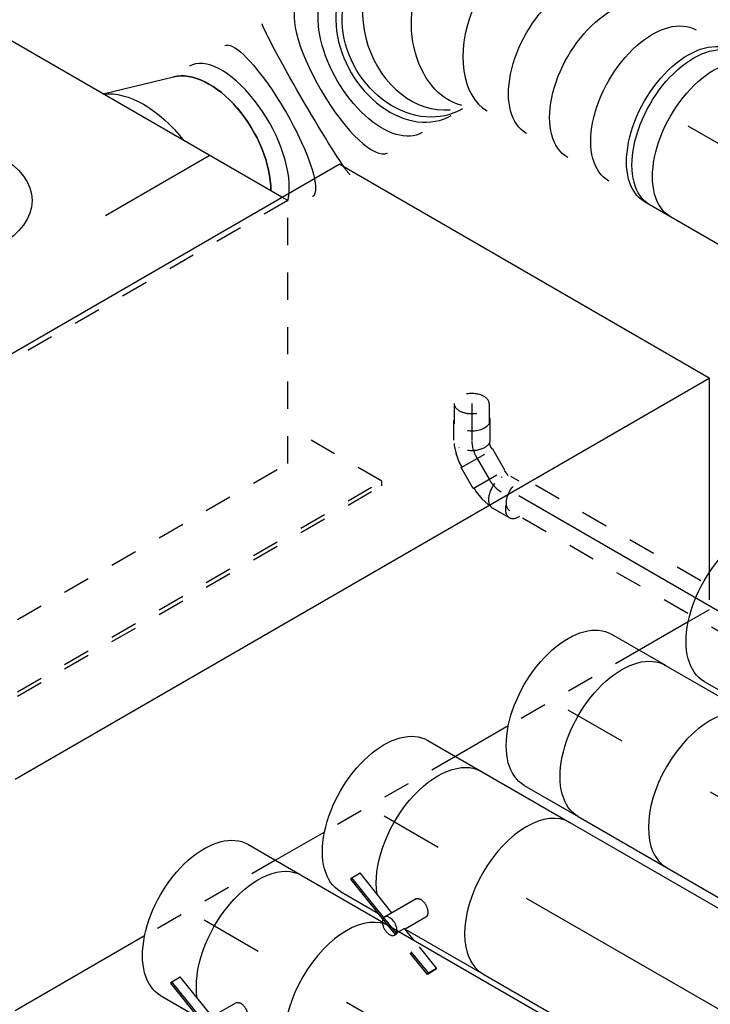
# Model space of a CAD drawing. Extents: x -257677 to 221252, y -185516 to 120782.
# Tile 162 of 171: x -40607 to -39973, y -5268 to -4366. Entities that reach past the tile are written whole.
import ezdxf
from ezdxf.enums import TextEntityAlignment as Align
from ezdxf.lldxf.tags import DXFTag

# ---------------------------------------------------------------- set-up
doc = ezdxf.new("R2010")
doc.units = 0
doc.header["$LTSCALE"] = 50
doc.linetypes.add('STREEPJES', pattern=[0.1, 0.05, -0.05])
doc.layers.get('0').update_dxf_attribs({"linetype": 'CONTINUOUS'})
for name, color, linetype in [('WL524---_D', 153, 'CONTINUOUS'), ('WL524---_HARTLIJN', 8, 'CONTINUOUS'), ('WL570---_TOEVOER', 3, 'CONTINUOUS'), ('WL570---_TOEVOER_HL', 8, 'CONTINUOUS'), ('WL570---_TOEVOER_RST', 2, 'CONTINUOUS'), ('WL570---_TOEVOER_RST_HL', 1, 'CONTINUOUS'), ('WL5911--_D', 2, 'CONTINUOUS'), ('WM570---_TOEVOER_PR', 1, 'CONTINUOUS'), ('WM570---_TOEVOER_RST_PR', 1, 'CONTINUOUS')]:
    doc.layers.add(name, color=color, linetype=linetype)
doc.styles.add('BURO-018', font='ARIAL.TTF', dxfattribs={"height": 63})
doc.styles.add('BURO-025', font='ARIAL.TTF', dxfattribs={"height": 125})
tags = doc.linetypes.add('CENTER2', pattern=[28.575, 19.05, -3.175, 3.175, -3.175]).pattern_tags.tags
tags[10:11] = [DXFTag(74, 4), DXFTag(75, 0), DXFTag(340, '0'), DXFTag(46, 1.0), DXFTag(50, 0.0), DXFTag(44, 0.0), DXFTag(45, 0.0)]
tags[8:9] = [DXFTag(74, 4), DXFTag(75, 0), DXFTag(340, '0'), DXFTag(46, 1.0), DXFTag(50, 0.0), DXFTag(44, 0.0), DXFTag(45, 0.0)]
tags[6:7] = [DXFTag(74, 4), DXFTag(75, 0), DXFTag(340, '0'), DXFTag(46, 1.0), DXFTag(50, 0.0), DXFTag(44, 0.0), DXFTag(45, 0.0)]
tags[4:5] = [DXFTag(74, 4), DXFTag(75, 0), DXFTag(340, '0'), DXFTag(46, 1.0), DXFTag(50, 0.0), DXFTag(44, 0.0), DXFTag(45, 0.0)]

# ---------------------------------------------------------------- blocks, each defined once
blk = doc.blocks.new('*U1370')
at = {"color": 8, "linetype": 'STREEPJES', "ltscale": 10}
for p, q in [((20.92, 16, 10191.76), (97.6, 16, 10191.76)), ((126.9, 16, 10191.76), (665.1, 16, 10191.76)), ((20.92, -16, 10191.76), (42.18, -16, 10191.76)), ((81.67, -16, 10191.76), (665.1, -16, 10191.76))]:
    blk.add_line(p, q, dxfattribs=at)
at = {"color": 0, "ltscale": 10}
for p, q in [((97.6, 16, 10191.76), (126.9, 16, 10191.76)), ((42.18, -16, 10191.76), (81.67, -16, 10191.76))]:
    blk.add_line(p, q, dxfattribs=at)
at = {"color": 8, "linetype": 'STREEPJES', "ltscale": 10, "extrusion": (3.41963e-17, 8.3842e-17, -1)}
blk.add_ellipse((665.1, 0, 10191.76), major_axis=(0, 16), ratio=0.57735, start_param=0, end_param=3.141593, dxfattribs=at)
at = {"layer": 'WL524---_HARTLIJN', "linetype": 'CENTER2'}
blk.add_line((0, 0, 10191.76), (665.1, 0, 10191.76), dxfattribs=at)
at = {"layer": 'WL524---_D', "color": 1, "style": 'BURO-018'}
blk.add_attdef('POSNR', text='', height=90, dxfattribs=at).set_placement((0, 0), align=Align.MIDDLE)
blk = doc.blocks.new('*U1374')
at = {"color": 0, "ltscale": 10}
for p, q in [((0, 80, 9926.66), (158.31, 80, 9926.66)), ((0, -80, 9926.66), (158.31, -80, 9926.66))]:
    blk.add_line(p, q, dxfattribs=at)
blk.add_ellipse((158.31, 0, 9926.66), major_axis=(0, -80), ratio=0.57735, start_param=3.141593, end_param=6.283185, dxfattribs=at)
at = {"layer": 'WL570---_TOEVOER_HL', "linetype": 'CENTER2'}
blk.add_line((0, 0, 9926.66), (158.31, 0, 9926.66), dxfattribs=at)
at = {"layer": 'WM570---_TOEVOER_PR', "color": 1, "style": 'BURO-018'}
blk.add_attdef('POSNR', text='', height=90, dxfattribs=at).set_placement((0, 0), align=Align.MIDDLE)
blk = doc.blocks.new('*U1375')
at = {"color": 2, "ltscale": 10}
for p, q in [((76.77, 105.91, 9959.71), (52.73, 89.01, 9959.71)), ((72.42, 98.37, 9959.71), (76.77, 105.91, 9959.71)), ((78.8, 104.28, 9959.71), (74.45, 96.73, 9959.71)), ((76.77, 105.91, 9959.71), (78.8, 104.28, 9959.71)), ((48.37, 81.47, 9959.71), (72.42, 98.37, 9959.71)), ((74.45, 96.73, 9959.71), (50.64, 80, 9959.71)), ((74.45, 96.73, 9959.71), (72.42, 98.37, 9959.71)), ((35.17, 80, 9959.71), (40.73, 89.62, 9959.71)), ((47.87, 81.11, 9959.71), (48.37, 81.47, 9959.71)), ((48.37, 81.47, 9959.71), (52.73, 89.01, 9959.71)), ((50.2, 80, 9959.71), (48.37, 81.47, 9959.71)), ((-46.74, 80, 9959.71), (35.17, 80, 9959.71)), ((35.17, 80, 9959.71), (46.74, 80, 9959.71)), ((-46.74, -80, 9959.71), (46.74, -80, 9959.71))]:
    blk.add_line(p, q, dxfattribs=at)
at = {"color": 2, "ltscale": 10, "extrusion": (9.61481e-17, 5.55112e-17, -1)}
for centre, major_axis, start_param, end_param in [((48.99, 84.85, 9959.71), (-8.26, 4.77), 0, 1.692399), ((48.99, 84.85, 9959.71), (-8.26, 4.77), 2.413666, 3.141593), ((-46.74, 0, 9959.71), (0, -80), 0, 3.141593)]:
    blk.add_ellipse(centre, major_axis=major_axis, ratio=0.57735, start_param=start_param, end_param=end_param, dxfattribs=at)
at = {"color": 2, "ltscale": 10}
blk.add_ellipse((46.74, 0, 9959.71), major_axis=(0, -80), ratio=0.57735, start_param=3.141593, end_param=6.283185, dxfattribs=at)
at = {"layer": 'WL570---_TOEVOER', "color": 1, "style": 'BURO-018'}
blk.add_attdef('I', text='', height=90, dxfattribs=at).set_placement((0, 0), align=Align.MIDDLE)
at = {"layer": 'WM570---_TOEVOER_PR', "color": 1, "style": 'BURO-018'}
blk.add_attdef('POSNR', text='', height=90, dxfattribs=at).set_placement((0, 0), align=Align.MIDDLE)
blk = doc.blocks.new('*U1376')
at = {"color": 0, "ltscale": 10}
for p, q in [((0, 80, 10033.09), (57.03, 80, 10033.09)), ((0, -80, 10033.09), (57.03, -80, 10033.09))]:
    blk.add_line(p, q, dxfattribs=at)
at = {"color": 0, "ltscale": 10, "extrusion": (3.51927e-17, -1.07879e-16, -1)}
blk.add_ellipse((0, 0, 10033.09), major_axis=(0, -80), ratio=0.57735, start_param=0, end_param=3.141593, dxfattribs=at)
at = {"layer": 'WL570---_TOEVOER_HL', "linetype": 'CENTER2'}
blk.add_line((0, 0, 10033.09), (57.03, 0, 10033.09), dxfattribs=at)
at = {"layer": 'WM570---_TOEVOER_PR', "color": 1, "style": 'BURO-018'}
blk.add_attdef('POSNR', text='', height=90, dxfattribs=at).set_placement((0, 0), align=Align.MIDDLE)
blk = doc.blocks.new('*U1377')
at = {"color": 0, "ltscale": 10}
for p, q in [((0, 80, 10167.75), (54.62, 80, 10167.75)), ((0, -80, 10167.75), (46.57, -80, 10167.75))]:
    blk.add_line(p, q, dxfattribs=at)
at = {"color": 8, "linetype": 'STREEPJES', "ltscale": 10}
for p, q in [((46.57, -80, 10167.75), (57.03, -80, 10167.75)), ((57.03, -80, 10167.75), (58.14, -79.98, 10167.75))]:
    blk.add_line(p, q, dxfattribs=at)
at = {"color": 0, "ltscale": 10, "extrusion": (3.51927e-17, -1.07879e-16, -1)}
blk.add_ellipse((0, 0, 10167.75), major_axis=(0, -80), ratio=0.57735, start_param=0, end_param=3.141593, dxfattribs=at)
at = {"color": 0, "ltscale": 10}
blk.add_ellipse((57.03, 0, 10167.75), major_axis=(0, -80), ratio=0.57735, start_param=3.169795, end_param=6.076504, dxfattribs=at)
at = {"color": 8, "linetype": 'STREEPJES', "ltscale": 10}
blk.add_ellipse((57.03, 0, 10167.75), major_axis=(0, -80), ratio=0.57735, start_param=6.076504, end_param=6.283185, dxfattribs=at)
at = {"layer": 'WL570---_TOEVOER_HL', "linetype": 'CENTER2'}
blk.add_line((0, 0, 10167.75), (57.03, 0, 10167.75), dxfattribs=at)
at = {"layer": 'WM570---_TOEVOER_PR', "color": 1, "style": 'BURO-018'}
blk.add_attdef('POSNR', text='', height=90, dxfattribs=at).set_placement((0, 0), align=Align.MIDDLE)
blk = doc.blocks.new('*U1492')
at = {"color": 2, "ltscale": 10}
for p, q in [((-432.74, -226.27, 10191.59), (-65.32, 410.12, 10191.59)), ((326.6, 410.12, 10191.59), (-65.32, 410.12, 10191.59)), ((-40.82, -226.27, 10191.59), (326.6, 410.12, 10191.59)), ((326.6, 410.12, 10191.59), (415.64, 255.9, 10191.59)), ((421.57, 206.92, 10191.59), (395.68, 162.08, 10191.59)), ((326.35, 42, 10191.59), (298.4, -6.41, 10191.59)), ((229.07, -126.5, 10191.59), (203.17, -171.36, 10191.59)), ((133.84, -291.44, 10191.59), (65.32, -410.12, 10191.59))]:
    blk.add_line(p, q, dxfattribs=at)
at = {"color": 8, "linetype": 'STREEPJES', "ltscale": 10}
for p, q in [((415.64, 255.9, 10191.59), (432.74, 226.27, 10191.59)), ((432.74, 226.27, 10191.59), (421.57, 206.92, 10191.59)), ((395.68, 162.08, 10191.59), (326.35, 42, 10191.59)), ((298.4, -6.41, 10191.59), (229.07, -126.5, 10191.59)), ((203.17, -171.36, 10191.59), (133.84, -291.44, 10191.59))]:
    blk.add_line(p, q, dxfattribs=at)
at = {"layer": 'WL5911--_D', "color": 2, "style": 'BURO-025'}
blk.add_attdef('POSNR', text='', height=125, dxfattribs=at).set_placement((0, 0), align=Align.MIDDLE)
blk = doc.blocks.new('*U1493')
at = {"color": 0, "ltscale": 10}
for p, q in [((0, 80, 9895.52), (57.03, 80, 9895.52)), ((0, -80, 9895.52), (40.1, -80, 9895.52))]:
    blk.add_line(p, q, dxfattribs=at)
at = {"color": 0, "ltscale": 10, "extrusion": (1.38778e-17, -1.20185e-16, -1)}
blk.add_ellipse((0, 0, 9895.52), major_axis=(0, -80), ratio=0.57735, start_param=0, end_param=3.141593, dxfattribs=at)
at = {"layer": 'WL570---_TOEVOER_HL', "linetype": 'CENTER2'}
blk.add_line((0, 0, 9895.52), (57.03, 0, 9895.52), dxfattribs=at)
at = {"layer": 'WM570---_TOEVOER_PR', "color": 1, "style": 'BURO-018'}
blk.add_attdef('POSNR', text='', height=90, dxfattribs=at).set_placement((0, 0), align=Align.MIDDLE)
blk = doc.blocks.new('*U1494')
at = {"color": 2, "ltscale": 10}
for p, q in [((-46.74, 80, 9687.46), (46.74, 80, 9687.46)), ((-40.5, -51.07, 9687.46), (-57.25, -80.08, 9687.46)), ((-101.08, -63.8, 9687.46), (-96.73, -56.25, 9687.46)), ((-53.24, -73.13, 9687.46), (-96.73, -56.25, 9687.46)), ((-24.28, -61.14, 9687.46), (-35.17, -80, 9687.46)), ((-101.23, -65.43, 9687.46), (-101.08, -63.8, 9687.46)), ((-40.45, -89.01, 9687.46), (-101.23, -65.43, 9687.46)), ((-41.22, -87.02, 9687.46), (-101.08, -63.8, 9687.46)), ((-35.95, -79.83, 9687.46), (-40.31, -87.38, 9687.46)), ((7.61, -96.73, 9687.46), (-35.95, -79.83, 9687.46)), ((-35.17, -80, 9687.46), (46.74, -80, 9687.46)), ((-40.31, -87.38, 9687.46), (-41.22, -87.02, 9687.46)), ((-40.39, -89.04, 9687.46), (-40.73, -89.62, 9687.46)), ((-40.31, -87.38, 9687.46), (-40.45, -89.01, 9687.46)), ((3.11, -105.91, 9687.46), (-40.45, -89.01, 9687.46)), ((3.25, -104.28, 9687.46), (-40.31, -87.38, 9687.46)), ((7.46, -98.37, 9687.46), (3.11, -105.91, 9687.46)), ((3.25, -104.28, 9687.46), (7.61, -96.73, 9687.46)), ((7.61, -96.73, 9687.46), (7.46, -98.37, 9687.46)), ((3.11, -105.91, 9687.46), (3.25, -104.28, 9687.46))]:
    blk.add_line(p, q, dxfattribs=at)
at = {"color": 2, "ltscale": 10, "extrusion": (3.41963e-17, 5.17926e-17, -1)}
blk.add_ellipse((-46.74, 0, 9687.46), major_axis=(0, -80), ratio=0.57735, start_param=0.616085, end_param=3.141593, dxfattribs=at)
at = {"color": 2, "ltscale": 10}
for centre, major_axis, start_param, end_param in [((46.74, 0, 9687.46), (0, -80), 3.141593, 6.283185), ((-48.99, -84.85, 9687.46), (-8.26, 4.77), 0, 3.141593), ((-48.99, -84.85, 9687.46), (-8.26, 4.77), 3.141593, 6.283185)]:
    blk.add_ellipse(centre, major_axis=major_axis, ratio=0.57735, start_param=start_param, end_param=end_param, dxfattribs=at)
blk.add_spline([(-40.46, -51.1, 9687.46), (-40.04, -50.65, 9687.46), (-39.54, -50.27, 9687.46), (-38.97, -49.95, 9687.46), (-38.33, -49.71, 9687.46), (-37.64, -49.54, 9687.46), (-36.9, -49.44, 9687.46), (-36.12, -49.42, 9687.46), (-35.31, -49.48, 9687.46), (-34.47, -49.61, 9687.46), (-33.62, -49.82, 9687.46), (-32.75, -50.1, 9687.46), (-31.89, -50.45, 9687.46), (-31.04, -50.87, 9687.46), (-30.2, -51.34, 9687.46), (-29.39, -51.86, 9687.46), (-28.6, -52.43, 9687.46), (-27.86, -53.04, 9687.46), (-27.17, -53.68, 9687.46), (-26.52, -54.34, 9687.46), (-25.94, -55.02, 9687.46), (-25.42, -55.71, 9687.46), (-24.97, -56.4, 9687.46), (-24.59, -57.08, 9687.46), (-24.3, -57.75, 9687.46), (-24.08, -58.39, 9687.46), (-23.95, -59.02, 9687.46), (-23.9, -59.61, 9687.46), (-23.94, -60.16, 9687.46), (-24.07, -60.67, 9687.46), (-24.28, -61.14, 9687.46)], degree=3, dxfattribs=at)
at = {"layer": 'WL570---_TOEVOER', "color": 1, "style": 'BURO-018'}
blk.add_attdef('I', text='', height=90, dxfattribs=at).set_placement((0, 0), align=Align.MIDDLE)
at = {"layer": 'WM570---_TOEVOER_PR', "color": 1, "style": 'BURO-018'}
blk.add_attdef('POSNR', text='', height=90, dxfattribs=at).set_placement((0, 0), align=Align.MIDDLE)
blk = doc.blocks.new('*U1495')
at = {"color": 0, "ltscale": 10}
for p, q in [((0, 80, 9760.84), (57.03, 80, 9760.84)), ((0, -80, 9760.84), (40.1, -80, 9760.84))]:
    blk.add_line(p, q, dxfattribs=at)
at = {"color": 0, "ltscale": 10, "extrusion": (1.38778e-17, -1.20185e-16, -1)}
blk.add_ellipse((0, 0, 9760.84), major_axis=(0, -80), ratio=0.57735, start_param=0, end_param=3.141593, dxfattribs=at)
at = {"layer": 'WL570---_TOEVOER_HL', "linetype": 'CENTER2'}
blk.add_line((0, 0, 9760.84), (57.03, 0, 9760.84), dxfattribs=at)
at = {"layer": 'WM570---_TOEVOER_PR', "color": 1, "style": 'BURO-018'}
blk.add_attdef('POSNR', text='', height=90, dxfattribs=at).set_placement((0, 0), align=Align.MIDDLE)
blk = doc.blocks.new('*U1496')
at = {"color": 0, "ltscale": 10}
for p, q in [((0, 80, 9654.41), (327.9, 80, 9654.41)), ((0, -80, 9654.41), (319.97, -80, 9654.41))]:
    blk.add_line(p, q, dxfattribs=at)
blk.add_ellipse((327.9, 0, 9654.41), major_axis=(0, -80), ratio=0.57735, start_param=3.141593, end_param=6.123637, dxfattribs=at)
at = {"layer": 'WL570---_TOEVOER_HL', "linetype": 'CENTER2'}
blk.add_line((0, 0, 9654.41), (327.9, 0, 9654.41), dxfattribs=at)
at = {"layer": 'WM570---_TOEVOER_PR', "color": 1, "style": 'BURO-018'}
blk.add_attdef('POSNR', text='', height=90, dxfattribs=at).set_placement((0, 0), align=Align.MIDDLE)
blk = doc.blocks.new('*U1498')
at = {"color": 2, "ltscale": 10}
for p, q in [((-46.74, 80, 9822.14), (46.74, 80, 9822.14)), ((-40.5, -51.07, 9822.14), (-57.25, -80.08, 9822.14)), ((-101.08, -63.8, 9822.14), (-96.73, -56.25, 9822.14)), ((-53.24, -73.13, 9822.14), (-96.73, -56.25, 9822.14)), ((-24.28, -61.14, 9822.14), (-35.17, -80, 9822.14)), ((-101.23, -65.43, 9822.14), (-101.08, -63.8, 9822.14)), ((-50.92, -84.95, 9822.14), (-101.23, -65.43, 9822.14)), ((-46.57, -84.95, 9822.14), (-101.08, -63.8, 9822.14)), ((-35.95, -79.83, 9822.14), (-38.9, -84.95, 9822.14)), ((-22.77, -84.95, 9822.14), (-35.95, -79.83, 9822.14)), ((-35.17, -80, 9822.14), (46.74, -80, 9822.14))]:
    blk.add_line(p, q, dxfattribs=at)
at = {"color": 8, "linetype": 'STREEPJES', "ltscale": 10}
for p, q in [((-40.45, -89.01, 9822.14), (-50.92, -84.95, 9822.14)), ((-40.31, -87.38, 9822.14), (-46.57, -84.95, 9822.14)), ((-40.39, -89.04, 9822.14), (-40.73, -89.62, 9822.14)), ((-40.31, -87.38, 9822.14), (-40.45, -89.01, 9822.14)), ((3.11, -105.91, 9822.14), (-40.45, -89.01, 9822.14)), ((-38.9, -84.95, 9822.14), (-40.31, -87.38, 9822.14)), ((-39.4, -87.73, 9822.14), (-40.31, -87.38, 9822.14)), ((3.25, -104.28, 9822.14), (-39.4, -87.73, 9822.14)), ((7.61, -96.73, 9822.14), (-22.77, -84.95, 9822.14)), ((7.46, -98.37, 9822.14), (3.11, -105.91, 9822.14)), ((3.25, -104.28, 9822.14), (7.61, -96.73, 9822.14)), ((7.61, -96.73, 9822.14), (7.46, -98.37, 9822.14)), ((3.11, -105.91, 9822.14), (3.25, -104.28, 9822.14))]:
    blk.add_line(p, q, dxfattribs=at)
at = {"color": 2, "ltscale": 10, "extrusion": (3.41963e-17, 5.17926e-17, -1)}
blk.add_ellipse((-46.74, 0, 9822.14), major_axis=(0, -80), ratio=0.57735, start_param=0.616085, end_param=3.141593, dxfattribs=at)
at = {"color": 2, "ltscale": 10}
for centre, major_axis, start_param, end_param in [((46.74, 0, 9822.14), (0, -80), 3.141593, 6.283185), ((-48.99, -84.85, 9822.14), (-8.26, 4.77), 0, 0.799419), ((-48.99, -84.85, 9822.14), (-8.26, 4.77), 3.91297, 6.283185)]:
    blk.add_ellipse(centre, major_axis=major_axis, ratio=0.57735, start_param=start_param, end_param=end_param, dxfattribs=at)
at = {"color": 8, "linetype": 'STREEPJES', "ltscale": 10}
for start_param, end_param in [(0.799419, 3.141593), (3.141593, 3.91297)]:
    blk.add_ellipse((-48.99, -84.85, 9822.14), major_axis=(-8.26, 4.77), ratio=0.57735, start_param=start_param, end_param=end_param, dxfattribs=at)
at = {"color": 2, "ltscale": 10}
blk.add_spline([(-40.46, -51.1, 9822.14), (-40.04, -50.65, 9822.14), (-39.54, -50.27, 9822.14), (-38.97, -49.95, 9822.14), (-38.33, -49.71, 9822.14), (-37.64, -49.54, 9822.14), (-36.9, -49.44, 9822.14), (-36.12, -49.42, 9822.14), (-35.31, -49.48, 9822.14), (-34.47, -49.61, 9822.14), (-33.62, -49.82, 9822.14), (-32.75, -50.1, 9822.14), (-31.89, -50.45, 9822.14), (-31.04, -50.87, 9822.14), (-30.2, -51.34, 9822.14), (-29.39, -51.86, 9822.14), (-28.6, -52.43, 9822.14), (-27.86, -53.04, 9822.14), (-27.17, -53.68, 9822.14), (-26.52, -54.34, 9822.14), (-25.94, -55.02, 9822.14), (-25.42, -55.71, 9822.14), (-24.97, -56.4, 9822.14), (-24.59, -57.08, 9822.14), (-24.3, -57.75, 9822.14), (-24.08, -58.39, 9822.14), (-23.95, -59.02, 9822.14), (-23.9, -59.61, 9822.14), (-23.94, -60.16, 9822.14), (-24.07, -60.67, 9822.14), (-24.28, -61.14, 9822.14)], degree=3, dxfattribs=at)
at = {"layer": 'WL570---_TOEVOER', "color": 1, "style": 'BURO-018'}
blk.add_attdef('I', text='', height=90, dxfattribs=at).set_placement((0, 0), align=Align.MIDDLE)
at = {"layer": 'WM570---_TOEVOER_PR', "color": 1, "style": 'BURO-018'}
blk.add_attdef('POSNR', text='', height=90, dxfattribs=at).set_placement((0, 0), align=Align.MIDDLE)
blk = doc.blocks.new('*U1499')
at = {"color": 0, "ltscale": 10}
for p, q in [((0, 80, 9789.08), (412.04, 80, 9789.08)), ((0, -80, 9789.08), (412.04, -80, 9789.08))]:
    blk.add_line(p, q, dxfattribs=at)
blk.add_ellipse((412.04, 0, 9789.08), major_axis=(0, -80), ratio=0.57735, start_param=3.141593, end_param=6.283185, dxfattribs=at)
at = {"layer": 'WL570---_TOEVOER_HL', "linetype": 'CENTER2'}
blk.add_line((0, 0, 9789.08), (412.04, 0, 9789.08), dxfattribs=at)
at = {"layer": 'WM570---_TOEVOER_PR', "color": 1, "style": 'BURO-018'}
blk.add_attdef('POSNR', text='', height=90, dxfattribs=at).set_placement((0, 0), align=Align.MIDDLE)
blk = doc.blocks.new('*U1506')
at = {"color": 8, "linetype": 'STREEPJES', "ltscale": 10}
blk.add_ellipse((381.79, 220.97, 10769.95), major_axis=(69.32, -39.94), ratio=0.469858, start_param=3.586757, end_param=3.730733, dxfattribs=at)
at = {"color": 0, "ltscale": 10}
for centre, major_axis, ratio, start_param, end_param in [((381.79, 220.97, 10769.95), (69.32, -39.94), 0.469858, 3.730733, 6.283606), ((394.38, 242.79, 10769.95), (69.28, -40), 0.57735, 3.930741, 6.116426), ((323.47, 119.2, 10769.95), (-69.5, 39.62), 0.298845, 3.141364, 6.282956), ((290.19, 60.6, 10769.95), (-69.67, 39.33), 0.740469, 3.140448, 6.282041), ((275.48, 34.45, 10769.95), (-60.02, 53.92), 0.803441, 3.319011, 6.105767), ((200.2, 0, 10769.95), (10.59, -79.71), 0.6474, 0.085845, 3.055748), ((275.48, 34.45, 10769.95), (-60.02, 53.92), 0.803441, 2.964175, 3.319011), ((200.2, 0, 10769.95), (10.59, -79.71), 0.6474, 6.19734, 6.36903)]:
    blk.add_ellipse(centre, major_axis=major_axis, ratio=ratio, start_param=start_param, end_param=end_param, dxfattribs=at)
at = {"color": 8, "linetype": 'STREEPJES', "ltscale": 10, "extrusion": (-1.38778e-17, -8.01234e-18, -1)}
for centre, major_axis, ratio, start_param, end_param in [((363, 188.3, 10769.95), (-69.38, 39.82), 0.222855, 5.695711, 6.283349), ((343.11, 153.58, 10769.95), (69.44, -39.73), 0.039335, 3.141565, 3.611229)]:
    blk.add_ellipse(centre, major_axis=major_axis, ratio=ratio, start_param=start_param, end_param=end_param, dxfattribs=at)
at = {"color": 0, "ltscale": 10, "extrusion": (-1.38778e-17, -8.01234e-18, -1)}
for centre, major_axis, ratio, start_param, end_param in [((363, 188.3, 10769.95), (-69.38, 39.82), 0.222855, 3.141756, 5.695711), ((343.11, 153.58, 10769.95), (69.44, -39.73), 0.039335, 3.611229, 6.283158), ((305.42, 87.48, 10769.95), (69.57, -39.5), 0.537988, 3.141064, 6.282657), ((284.5, 50.49, 10769.95), (-69.73, 39.22), 0.816479, 0, 3.141593), ((243.64, 11.76, 10769.95), (34.44, -72.81), 0.751648, 3.275622, 6.417215), ((0, 0, 10769.95), (0, 80), 0.57735, 0, 3.141593), ((21.77, 0, 10769.95), (0, 80), 0.57735, 0, 3.141593), ((65.32, 0, 10769.95), (0, 80), 0.57735, 0, 3.141593), ((108.87, 0, 10769.95), (0, 80), 0.57735, 0, 3.141593), ((152.41, 0, 10769.95), (0, 80), 0.57735, 0, 3.141593)]:
    blk.add_ellipse(centre, major_axis=major_axis, ratio=ratio, start_param=start_param, end_param=end_param, dxfattribs=at)
at = {"layer": 'WM570---_TOEVOER_PR', "color": 1, "style": 'BURO-018'}
blk.add_attdef('POSNR', text='', height=90, dxfattribs=at).set_placement((0, 0), align=Align.MIDDLE)
blk = doc.blocks.new('*U1507')
at = {"color": 0, "ltscale": 10}
for p, q in [((7.92, 80, 10350.19), (621.14, 80, 10350.19)), ((0, -80, 10350.19), (621.14, -80, 10350.19))]:
    blk.add_line(p, q, dxfattribs=at)
blk.add_ellipse((0, 0, 10350.19), major_axis=(0, 80), ratio=0.57735, start_param=3.141593, end_param=6.123637, dxfattribs=at)
at = {"color": 0, "ltscale": 10, "extrusion": (-1.38778e-17, -8.01234e-18, -1)}
blk.add_ellipse((621.14, 0, 10350.19), major_axis=(0, 80), ratio=0.57735, start_param=0, end_param=3.141593, dxfattribs=at)
at = {"layer": 'WL570---_TOEVOER_HL', "linetype": 'CENTER2'}
blk.add_line((0, 0, 10350.19), (621.14, 0, 10350.19), dxfattribs=at)
at = {"layer": 'WM570---_TOEVOER_PR', "color": 1, "style": 'BURO-018'}
blk.add_attdef('POSNR', text='', height=90, dxfattribs=at).set_placement((0, 0), align=Align.MIDDLE)
blk = doc.blocks.new('*U1508')
at = {"color": 0, "ltscale": 10}
blk.add_line((13.54, 97.46, 11014.04), (77.23, 78.89, 11014.04), dxfattribs=at)
at = {"color": 0, "ltscale": 10, "extrusion": (-3.41963e-17, 8.3842e-17, -1)}
for centre, major_axis, start_param, end_param in [((0, 0, 11014.04), (0, 100), 0.240153, 1.330644), ((0, 0, 11014.04), (0, 100), 0.240153, 1.330644), ((0, 0, 11014.04), (0, 100), 0.240153, 1.330644), ((69.57, 0, 11014.04), (0, 80), 0.166759, 2.352444), ((69.57, 0, 11014.04), (0, 80), 0.166759, 2.352444)]:
    blk.add_ellipse(centre, major_axis=major_axis, ratio=0.57735, start_param=start_param, end_param=end_param, dxfattribs=at)
at = {"layer": 'WL570---_TOEVOER_RST_HL', "linetype": 'CENTER2'}
for p, q in [((-40.42, 0, 11014.04), (0, 0, 11014.04)), ((0, 0, 11014.04), (69.57, 0, 11014.04))]:
    blk.add_line(p, q, dxfattribs=at)
blk.add_circle((69.57, 0, 11014.04), 0.075, dxfattribs=at)
at = {"layer": 'WM570---_TOEVOER_RST_PR', "color": 1, "style": 'BURO-018'}
blk.add_attdef('POSNR', text='', height=90, dxfattribs=at).set_placement((0, 0), align=Align.MIDDLE)
blk = doc.blocks.new('*U1609')
at = {"color": 8, "linetype": 'STREEPJES', "ltscale": 10}
for p, q in [((6.38, 23.08, 10684.57), (-1.33, 18.63, 10684.57)), ((-9, 16, 10684.57), (-7.51, 16, 10684.57)), ((-7.51, 16, 10684.57), (-4.41, 16.48, 10684.57)), ((-4.81, 10.94, 10684.57), (-4.81, 10.29, 10684.57)), ((-4.41, 16.48, 10684.57), (-3.22, 16.87, 10684.57)), ((31.03, -1.49, 10684.57), (15.47, -10.47, 10684.57)), ((-9, -16, 10684.57), (-5.06, -16, 10684.57)), ((-5.03, -16, 10684.57), (3.02, -14.75, 10684.57)), ((3.02, -14.75, 10684.57), (3.28, -14.69, 10684.57)), ((3.28, -14.69, 10684.57), (10.65, -12.23, 10684.57)), ((7.07, -9.63, 10684.57), (6.51, -9.31, 10684.57)), ((11.38, -11.9, 10684.57), (10.65, -12.23, 10684.57)), ((11.38, -11.9, 10684.57), (12.51, -11.25, 10684.57))]:
    blk.add_line(p, q, dxfattribs=at)
at = {"color": 8, "linetype": 'STREEPJES', "ltscale": 10, "extrusion": (-2.4037e-17, 1.38778e-17, -1)}
for centre, start_param, end_param in [((7.07, 4.08, 10684.57), 0, 3.141593), ((22.63, 13.06, 10684.57), 0, 1.11102), ((22.63, 13.06, 10684.57), 5.430221, 6.280044)]:
    blk.add_ellipse(centre, major_axis=(8.4, -14.55), ratio=0.57735, start_param=start_param, end_param=end_param, dxfattribs=at)
at = {"layer": 'WL524---_HARTLIJN', "linetype": 'CENTER2'}
blk.add_line((-31, 0, 10684.57), (-9.2, 0, 10684.57), dxfattribs=at)
blk.add_ellipse((-9.2, 12.82, 10684.57), major_axis=(-22.21, 0), ratio=0.57735, start_param=1.570796, end_param=2.356194, dxfattribs=at)
at = {"layer": 'WL524---_D', "color": 1, "style": 'BURO-018'}
blk.add_attdef('POSNR', text='', height=90, dxfattribs=at).set_placement((0, 0), align=Align.MIDDLE)
blk = doc.blocks.new('*U1610')
at = {"color": 8, "linetype": 'STREEPJES', "ltscale": 10}
for p, q in [((0, 16, 10655.12), (18.48, 16, 10655.12)), ((0, -16, 10655.12), (18.48, -16, 10655.12))]:
    blk.add_line(p, q, dxfattribs=at)
for start_param, end_param in [(0, 3.141593), (3.141593, 6.283185)]:
    blk.add_ellipse((0, 0, 10655.12), major_axis=(0, 16), ratio=0.57735, start_param=start_param, end_param=end_param, dxfattribs=at)
at = {"layer": 'WL524---_HARTLIJN', "linetype": 'CENTER2'}
blk.add_line((0, 0, 10655.12), (33.48, 0, 10655.12), dxfattribs=at)
at = {"layer": 'WL524---_D', "color": 1, "style": 'BURO-018'}
blk.add_attdef('POSNR', text='', height=90, dxfattribs=at).set_placement((0, 0), align=Align.MIDDLE)
blk = doc.blocks.new('*U1611')
at = {"color": 8, "linetype": 'STREEPJES', "ltscale": 10}
for p, q in [((19.31, 30.55, 10684.57), (0.26, 19.55, 10684.57)), ((36.11, 1.45, 10684.57), (19.31, 30.55, 10684.57)), ((-1.5, 17.61, 10684.57), (-0.03, 18.46, 10684.57)), ((0.26, 19.55, 10684.57), (-0.03, 18.46, 10684.57)), ((17.06, -9.55, 10684.57), (0.26, 19.55, 10684.57)), ((-26.13, 16.8, 10684.57), (-8.16, 16.8, 10684.57)), ((-5.65, 16.22, 10684.57), (-4.42, 16.47, 10684.57)), ((-4.42, 16.47, 10684.57), (-1.5, 17.61, 10684.57)), ((-1.31, 11.88, 10684.57), (-0.98, 11.31, 10684.57)), ((36.11, 1.45, 10684.57), (17.06, -9.55, 10684.57)), ((-26.13, -16.8, 10684.57), (-8.16, -16.8, 10684.57)), ((-5.21, -16, 10684.57), (-3.91, -16, 10684.57)), ((-3.91, -16, 10684.57), (-3.11, -15.92, 10684.57)), ((-3.11, -15.92, 10684.57), (4.51, -14.36, 10684.57)), ((-1.31, -11.88, 10684.57), (-0.98, -11.31, 10684.57)), ((4.76, -14.29, 10684.57), (4.51, -14.36, 10684.57)), ((4.76, -14.29, 10684.57), (12.36, -11.34, 10684.57)), ((12.38, -11.33, 10684.57), (15.97, -9.26, 10684.57)), ((17.06, -9.55, 10684.57), (15.97, -9.26, 10684.57))]:
    blk.add_line(p, q, dxfattribs=at)
at = {"color": 8, "linetype": 'STREEPJES', "ltscale": 10, "extrusion": (5.55112e-17, 6.16298e-33, -1)}
for centre, start_param, end_param in [((-26.13, 0, 10684.57), 0, 3.451437), ((-26.13, 0, 10684.57), 5.973341, 6.280044), ((-8.16, 0, 10684.57), 0, 3.141593)]:
    blk.add_ellipse(centre, major_axis=(0, 16.8), ratio=0.57735, start_param=start_param, end_param=end_param, dxfattribs=at)
at = {"layer": 'WL524---_HARTLIJN', "linetype": 'CENTER2'}
blk.add_ellipse((1.56, 15.71, 10684.57), major_axis=(-19.24, -11.11), ratio=0.57735, start_param=0.785398, end_param=1.570796, dxfattribs=at)
at = {"layer": 'WL524---_D', "color": 1, "style": 'BURO-018'}
blk.add_attdef('POSNR', text='', height=90, dxfattribs=at).set_placement((0, 0), align=Align.MIDDLE)
blk = doc.blocks.new('*U1614')
at = {"color": 0, "ltscale": 10}
blk.add_line((350.9, -50.58, 10861.91), (160.85, 278.6, 10861.91), dxfattribs=at)
at = {"color": 8, "linetype": 'STREEPJES', "ltscale": 10}
for p, q in [((64.3, 111.37, 10861.91), (140.48, 50.13, 10861.91)), ((64.3, 111.37, 10861.91), (155.42, 76.01, 10861.91)), ((353.95, -55.86, 10861.91), (350.9, -50.58, 10861.91)), ((353.95, -55.86, 10861.91), (-32.25, -55.86, 10861.91)), ((233.52, -264.46, 10861.91), (353.95, -55.86, 10861.91)), ((300.06, -321.73, 10861.91), (250.26, -235.47, 10861.91)), ((-152.68, -264.46, 10861.91), (233.52, -264.46, 10861.91)), ((-185.75, -321.73, 10861.91), (300.06, -321.73, 10861.91)), ((298.02, -325.27, 10861.91), (300.06, -321.73, 10861.91)), ((-187.79, -325.27, 10861.91), (298.02, -325.27, 10861.91))]:
    blk.add_line(p, q, dxfattribs=at)
at = {"color": 0, "ltscale": 10}
blk.add_ellipse((64.3, 111.37, 10861.91), major_axis=(86.6, -50), ratio=0.57735, dxfattribs=at)
at = {"layer": 'WL570---_TOEVOER_RST', "color": 1, "style": 'BURO-018'}
for tag in ['MC', 'Q']:
    blk.add_attdef(tag, text='', height=90, dxfattribs=at).set_placement((0, 0), align=Align.MIDDLE)
at = {"layer": 'WM570---_TOEVOER_RST_PR', "color": 1, "style": 'BURO-018'}
blk.add_attdef('POSNR', text='', height=90, dxfattribs=at).set_placement((0, 0), align=Align.MIDDLE)

msp = doc.modelspace()

# ---------------------------------------------------------------- block references
at = {"layer": 'WL524---_D'}
for name, p, rotation in [('*U1610', (-40192.20398, -4718.00241, -10655.11843), 270), ('*U1611', (-40192.20398, -4759.65077, -10684.56827), 270), ('*U1609', (-40171.70398, -4795.15781, -10684.56827), 299.9999999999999), ('*U1370', (-39573.08499, -5135.05517, -10191.75646), 149.9999999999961)]:
    msp.add_blockref(name, p, dxfattribs=dict(at, rotation=rotation))
at = {"layer": 'WL570---_TOEVOER'}
for name, p, rotation in [('*U1506', (-39969.85831, -4477.58712, -10769.95039), 150), ('*U1507', (-39455.75554, -4774.40449, -10350.18723), 150), ('*U1377', (-39939.04083, -4903.40602, -10167.75152), 329.9999999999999), ('*U1376', (-40103.96518, -4998.62514, -10033.09134), 329.9999999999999), ('*U1375', (-40014.09199, -5050.51345, -9959.71019), 329.9999999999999), ('*U1493', (-40272.45677, -5095.9038, -9895.51854), 329.9999999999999), ('*U1374', (-39973.61013, -5073.88567, -9926.65688), 329.9999999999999), ('*U1498', (-40182.58357, -5147.79212, -9822.13739), 329.9999999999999), ('*U1495', (-40437.40418, -5191.13623, -9760.83955), 329.9999999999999), ('*U1499', (-40142.10171, -5171.16433, -9789.08408), 329.9999999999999), ('*U1494', (-40347.53098, -5243.02455, -9687.45839), 329.9999999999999), ('*U1496', (-40307.04912, -5266.39676, -9654.40509), 329.9999999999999)]:
    msp.add_blockref(name, p, dxfattribs=dict(at, rotation=rotation))
at = {"layer": 'WL570---_TOEVOER_RST', "rotation": 29.99999999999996}
for name, p in [('*U1614', (-40695.27547, -4660.5723, -10861.91054)), ('*U1508', (-40493.04293, -4525.44212, -11014.04234))]:
    msp.add_blockref(name, p, dxfattribs=at)
at = {"layer": 'WL5911--_D', "rotation": 329.9999999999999}
msp.add_blockref('*U1492', (-40462.24953, -4886.54881, -10191.59121), dxfattribs=at)

doc.saveas('drawing.dxf')
